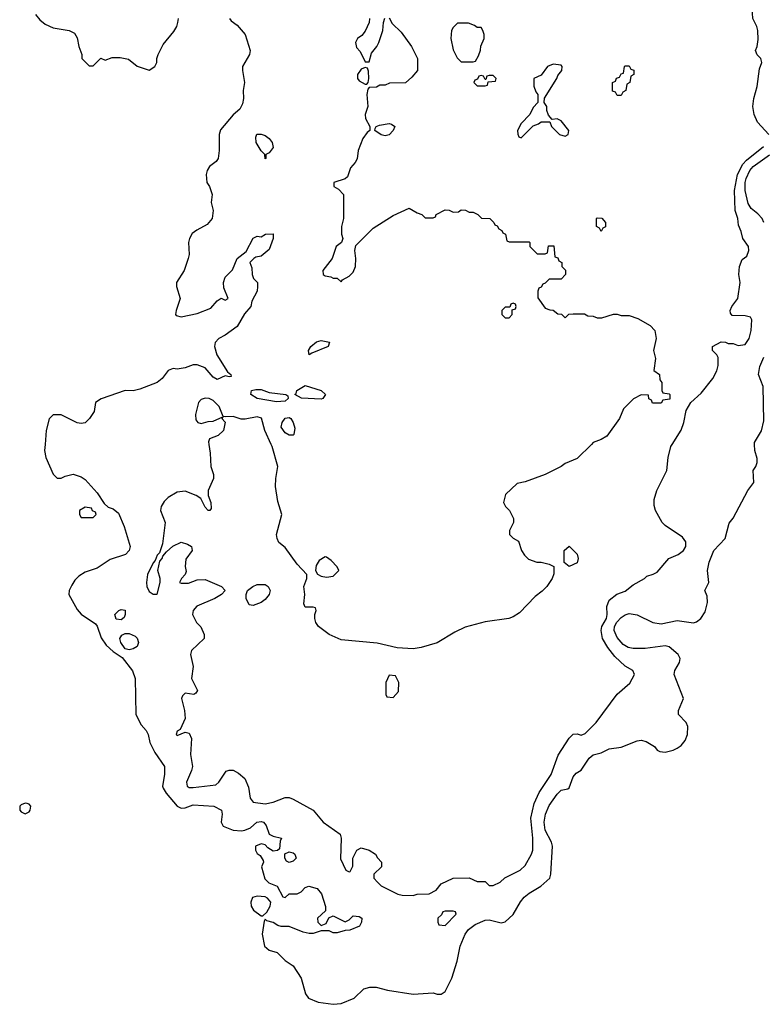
# Model space of a CAD drawing. Header units: inches. Extents: x 2668334 to 2765628, y 828034 to 955234.
# Tile 57 of 218: x 2679963 to 2683681, y 867200 to 872125. Entities that reach past the tile are written whole.
import ezdxf

# ---------------------------------------------------------------- set-up
doc = ezdxf.new("R2010")
doc.units = ezdxf.units.IN
doc.header["$MEASUREMENT"] = 0
for name, color, linetype in [('C6876', 7, 'Continuous'), ('C6886', 7, 'Continuous'), ('C6887', 7, 'Continuous')]:
    doc.layers.add(name, color=color, linetype=linetype)

msp = doc.modelspace()

# ---------------------------------------------------------------- linework, layer by layer
at = {"layer": 'C6876', "color": 4, "elevation": 4}
msp.add_lwpolyline([(2680000, 868203.3), (2679990, 868206), (2679970, 868197.6), (2679963.1, 868190), (2679963.7, 868170), (2679970, 868161.6), (2679990, 868152.4), (2680000, 868157.4)], dxfattribs=at)
at = {"layer": 'C6886', "color": 4}
for points, elevation in [([(2680089.6, 870000), (2680087.3, 869970), (2680094.4, 869934.4), (2680130, 869852), (2680150, 869832), (2680170, 869832), (2680190, 869842), (2680230, 869851.3), (2680270, 869838), (2680290, 869824.7), (2680350, 869758), (2680384.7, 869704.7), (2680406, 869686), (2680430, 869678), (2680456.8, 869656.8), (2680486, 869590), (2680516, 869490), (2680510.9, 869469.1), (2680492, 869450), (2680415.9, 869424.1), (2680350, 869380.9), (2680290, 869360.9), (2680258, 869342), (2680238.5, 869321.5), (2680223.4, 869296.6), (2680210.7, 869270), (2680208, 869250), (2680250, 869174.8), (2680270, 869150.7), (2680342.8, 869102.8), (2680350.7, 869090.7), (2680370, 869032), (2680395.3, 868995.3), (2680430, 868964.7), (2680474.8, 868934.8), (2680527.7, 868867.7), (2680540.7, 868830), (2680544, 868650), (2680570, 868598), (2680596, 868570), (2680606, 868550), (2680613.4, 868510), (2680638.4, 868458.4), (2680686.8, 868390), (2680687.3, 868350), (2680677.3, 868290), (2680680.5, 868280.5), (2680695.5, 868255.5), (2680750, 868191), (2680770, 868181), (2680790, 868182.8), (2680830, 868197.3), (2680934, 868190), (2680972, 868170), (2680976, 868150), (2680970.8, 868110), (2680981, 868090), (2681030, 868070.5), (2681072.7, 868067.3), (2681089.4, 868070.6), (2681117.2, 868082.8), (2681148, 868110), (2681170, 868114.8), (2681182, 868110), (2681194.8, 868094.8), (2681210.9, 868050.9), (2681230, 868041), (2681272, 868030), (2681264.7, 868015.3), (2681262, 867978), (2681251.6, 867968.4), (2681230, 867966), (2681203.1, 867983.1), (2681190, 867998), (2681170, 868002), (2681142, 867990), (2681142, 867970), (2681150, 867954), (2681164.7, 867944.7), (2681179.6, 867919.6), (2681182, 867910), (2681172, 867888), (2681187.9, 867827.9), (2681207.9, 867807.9), (2681251.1, 867791.1), (2681278, 867738), (2681290, 867734), (2681310, 867752), (2681350, 867752), (2681370, 867762), (2681390, 867784.7), (2681409, 867791), (2681450, 867778.8), (2681472.4, 867752.4), (2681491.3, 867688.7), (2681492, 867668), (2681452, 867630), (2681454, 867610), (2681470, 867594), (2681495.3, 867604.7), (2681508, 867632), (2681530, 867642), (2681590, 867612), (2681610, 867622), (2681630, 867642), (2681659.6, 867639.6), (2681674, 867630), (2681672, 867610), (2681662, 867590), (2681614, 867570), (2681590, 867569), (2681550, 867558), (2681530, 867558), (2681510, 867568), (2681470, 867568), (2681430, 867554), (2681410, 867553.2), (2681380.2, 867560.2), (2681310, 867588.7), (2681270, 867588.7), (2681253.6, 867593.6), (2681230, 867608.7), (2681198, 867618), (2681190, 867626), (2681184.7, 867615.3), (2681174.8, 867550), (2681187.3, 867490), (2681210, 867471.3), (2681250, 867458), (2681290, 867418), (2681330, 867391.3), (2681370.3, 867330), (2681392.5, 867252.5), (2681406.8, 867230), (2681456, 867210), (2681530, 867199.7), (2681570, 867203.5), (2681635.6, 867230), (2681683.5, 867276.5), (2681714, 867286), (2681744.8, 867284.8), (2681802, 867270), (2681930, 867250.5), (2682030, 867257.3), (2682050, 867250.8), (2682070, 867250.7), (2682090, 867264.4), (2682123.1, 867330), (2682150, 867416), (2682166, 867490), (2682190.9, 867550), (2682206.9, 867573.1), (2682240.9, 867599.1), (2682290, 867620.3), (2682310, 867621.5), (2682370, 867607.2), (2682390, 867612.4), (2682430.9, 867649.1), (2682467.3, 867712.7), (2682485.1, 867734.9), (2682510, 867754.9), (2682569.2, 867790), (2682613.6, 867830), (2682618.7, 867850), (2682626.9, 867990), (2682621.7, 868010), (2682589.7, 868070.3), (2682585.1, 868110), (2682591.2, 868150), (2682610, 868193.4), (2682650, 868250.7), (2682670, 868270.7), (2682703.1, 868276.9), (2682710, 868282), (2682730, 868338), (2682744.8, 868355.2), (2682770, 868371), (2682810, 868430.8), (2682830, 868446.8), (2682870, 868457.3), (2682910, 868477.3), (2682970, 868486), (2683050, 868518.4), (2683070, 868520.5), (2683094.9, 868514.9), (2683136, 868490), (2683150, 868471.3), (2683163.5, 868463.5), (2683190, 868461), (2683230, 868470.8), (2683250, 868480.7), (2683270, 868494), (2683290, 868518.8), (2683301.3, 868550), (2683303.6, 868590), (2683294.5, 868610), (2683257.2, 868650), (2683257.2, 868670), (2683281.2, 868730), (2683235.1, 868850), (2683238, 868870), (2683262, 868910), (2683265.1, 868930), (2683255.6, 868950), (2683210, 868988.2), (2683190, 868993.5), (2683090, 868979.2), (2683030, 868978.7), (2683004.9, 868984.9), (2682980.1, 869000.1), (2682950, 869035.1), (2682935.8, 869070), (2682937.4, 869090), (2682948.9, 869111.1), (2682970, 869134), (2682990, 869148.2), (2683010, 869154.4), (2683050, 869148), (2683129, 869109), (2683170, 869103.1), (2683250, 869120.3), (2683331.5, 869108.5), (2683347, 869113), (2683369, 869130), (2683390, 869162), (2683402, 869210), (2683400.4, 869240.4), (2683389, 869270), (2683408, 869310), (2683402, 869370), (2683409.3, 869410.7), (2683434, 869470), (2683489.3, 869530), (2683510, 869606), (2683530, 869631), (2683603.7, 869770), (2683633.2, 869810), (2683629.4, 869870), (2683642.7, 869890), (2683649.5, 869910.5), (2683649.5, 869930), (2683638, 869970), (2683636.5, 870000)], 4), ([(2680908.7, 870000), (2680915.9, 869955.9), (2680918.8, 869890), (2680931.3, 869850), (2680931.3, 869830), (2680904.7, 869770), (2680904.7, 869744.7), (2680918, 869710), (2680919.6, 869680.4), (2680914, 869670), (2680906, 869670), (2680890, 869686), (2680868, 869730), (2680845.2, 869745.2), (2680790, 869766.6), (2680750, 869762), (2680705.3, 869734.7), (2680684.9, 869715.1), (2680670.7, 869690), (2680667.3, 869670), (2680690.5, 869609.5), (2680676.8, 869503.2), (2680662, 869458), (2680650, 869446), (2680641, 869419), (2680630, 869408), (2680602, 869350), (2680596.3, 869310), (2680599.1, 869290), (2680610, 869264.7), (2680630, 869251), (2680650, 869252), (2680666, 869310), (2680665.2, 869330), (2680654, 869370), (2680663.1, 869416.9), (2680675.3, 869430), (2680678, 869442), (2680697.2, 869462.8), (2680729.4, 869490.6), (2680770, 869510.8), (2680802, 869502), (2680822, 869490), (2680824.7, 869470), (2680794.4, 869425.6), (2680790.8, 869390), (2680794.8, 869365.2), (2680791, 869349), (2680772, 869330), (2680762, 869310), (2680770, 869306), (2680806.8, 869306.8), (2680850, 869322.8), (2680890, 869324), (2680972, 869290), (2680991, 869270), (2680971.3, 869250), (2680938, 869230), (2680848.1, 869191.9), (2680830.8, 869170), (2680826.8, 869150), (2680847.3, 869110), (2680868.1, 869088.1), (2680884.9, 869050), (2680884.9, 869030), (2680822.8, 868970), (2680816.3, 868950), (2680830.5, 868889.5), (2680822.8, 868830), (2680851.3, 868770), (2680843.6, 868756.4), (2680834, 868750), (2680790, 868755.3), (2680776.9, 868743.1), (2680771.3, 868728.7), (2680787.7, 868670), (2680791, 868630), (2680765.4, 868574.6), (2680750, 868566), (2680744.7, 868550), (2680750, 868544.7), (2680790, 868561), (2680810, 868556), (2680822.8, 868530), (2680817.3, 868450), (2680826.8, 868390), (2680822.8, 868370), (2680797.3, 868310), (2680801, 868290), (2680810, 868284.9), (2680830, 868283.8), (2680942.9, 868297.1), (2680958, 868310), (2680994.8, 868365.2), (2681010, 868370.6), (2681030, 868370.5), (2681056.2, 868356.2), (2681088.5, 868328.5), (2681106.6, 868286.6), (2681114.8, 868230), (2681130.6, 868210.6), (2681190, 868203.1), (2681230, 868210.6), (2681290, 868234), (2681310, 868233.4), (2681330, 868226), (2681430, 868170.8), (2681481, 868110), (2681566, 868050), (2681570.8, 868030), (2681567.1, 867927.1), (2681594, 867870), (2681610, 867862), (2681615.3, 867864.7), (2681628, 867890), (2681628.7, 867930), (2681648.9, 867971.1), (2681670, 867982), (2681710, 867971.3), (2681742, 867950), (2681751.6, 867931.6), (2681772, 867910), (2681772.7, 867887.3), (2681734, 867850), (2681734, 867830), (2681752, 867810), (2681770, 867792), (2681854, 867750), (2681874.6, 867745.4), (2681930, 867744.7), (2681950, 867751.3), (2682010, 867752), (2682046, 867770), (2682070, 867802), (2682130, 867831.3), (2682210, 867832), (2682250, 867814), (2682290, 867814), (2682310, 867794), (2682330, 867794), (2682366, 867810), (2682388.4, 867831.6), (2682466, 867870), (2682490, 867894), (2682522, 867950), (2682528.9, 867971.1), (2682529, 868030), (2682518, 868130), (2682535.9, 868204.1), (2682560.7, 868259.3), (2682620.9, 868350), (2682654.5, 868445.5), (2682709.7, 868530.4), (2682730, 868551.3), (2682750, 868552), (2682770, 868546), (2682790, 868554.8), (2682845.2, 868610), (2682949.5, 868750.5), (2683014.2, 868805.8), (2683037.2, 868850), (2683029, 868870), (2682990, 868891.8), (2682938.9, 868938.9), (2682903.7, 868983.7), (2682877.6, 869030), (2682869.4, 869070), (2682874, 869090), (2682896.2, 869130), (2682900.9, 869150), (2682899, 869190), (2682910, 869222), (2682949.3, 869250.7), (2682990, 869266), (2683030, 869298), (2683086, 869330), (2683098, 869342), (2683130, 869350.7), (2683150, 869362), (2683209.2, 869430), (2683255.3, 869450), (2683282, 869470), (2683294, 869490), (2683292.9, 869512.9), (2683276.5, 869536.5), (2683190, 869595.3), (2683175.3, 869610), (2683142, 869670), (2683134.6, 869694.6), (2683134.6, 869725.4), (2683148.7, 869770), (2683199, 869870), (2683205.6, 869934.4), (2683219, 869990), (2683225.2, 870000)], 8), ([(2682821, 870000), (2682750, 869929.2), (2682690, 869904), (2682670, 869889), (2682590.7, 869849.3), (2682490, 869813.2), (2682450, 869804), (2682392, 869750), (2682382, 869710), (2682392, 869690), (2682412, 869670), (2682432, 869630), (2682431.1, 869608.9), (2682412, 869570), (2682412, 869550), (2682430, 869532), (2682456.9, 869516.9), (2682472, 869470), (2682486.4, 869446.4), (2682506.4, 869426.4), (2682548.4, 869411.6), (2682570, 869411.3), (2682610, 869402), (2682634, 869390), (2682632.7, 869352.7), (2682624.7, 869330), (2682598, 869290), (2682574.4, 869265.6), (2682539.8, 869240.2), (2682461.4, 869158.6), (2682430, 869137.2), (2682409.3, 869129.3), (2682290, 869112.7), (2682190, 869086.6), (2682138.8, 869061.2), (2682050, 869007.3), (2681970, 868983.6), (2681930, 868977.6), (2681850, 868983), (2681750, 869006), (2681570, 869022.9), (2681509.7, 869049.7), (2681457.2, 869090), (2681444, 869110), (2681438, 869130), (2681438, 869150), (2681446, 869170), (2681442, 869182), (2681430, 869186), (2681390, 869186), (2681383.1, 869203.1), (2681388.7, 869250), (2681384, 869290), (2681398, 869330), (2681398, 869350), (2681350, 869402), (2681290, 869484), (2681259, 869510), (2681249.5, 869529.5), (2681247, 869550), (2681273.2, 869650), (2681254.1, 869714.2), (2681241.6, 869790), (2681242.9, 869830), (2681253.6, 869890), (2681224.7, 869990), (2681220.3, 870000)], 8), ([(2680000, 868157.4), (2680010, 868162.4), (2680015.8, 868170), (2680018.7, 868190), (2680010, 868200.7), (2680000, 868203.3)], 4)]:
    msp.add_lwpolyline(points, dxfattribs=dict(at, elevation=elevation))
for points, elevation in [([(2680290, 869686), (2680262, 869670), (2680262, 869650), (2680270, 869634), (2680330, 869634), (2680346, 869650), (2680342, 869662), (2680327.3, 869667.3), (2680322, 869682)], 4), ([(2682710, 869389), (2682686, 869410), (2682686, 869470), (2682710, 869491.3), (2682750.9, 869450.9), (2682756, 869430), (2682750, 869408.7)], 8), ([(2681490, 869438), (2681459.6, 869420.4), (2681445.4, 869394.6), (2681442, 869370), (2681451.6, 869351.6), (2681470, 869342), (2681496.9, 869336.9), (2681530, 869341), (2681559, 869370), (2681550, 869388), (2681520.4, 869420.4), (2681496.4, 869436.4)], 8), ([(2681130, 869195.3), (2681110, 869198), (2681095.3, 869230), (2681095.3, 869250), (2681102, 869270), (2681129, 869290), (2681150, 869299.1), (2681190, 869298.8), (2681204.7, 869290), (2681214.8, 869270), (2681210, 869248.7), (2681190, 869224), (2681170, 869209.3)], 8), ([(2680470, 869122), (2680445.6, 869125.6), (2680439, 869150), (2680458, 869170), (2680470, 869174.8), (2680490, 869171), (2680491, 869150), (2680485.4, 869134.6)], 4), ([(2680510, 868973.2), (2680490, 868978), (2680469.2, 869009.2), (2680464, 869030), (2680473.2, 869046.8), (2680490, 869054.8), (2680510, 869054), (2680540.5, 869040.5), (2680550.4, 869030.4), (2680557.3, 869010), (2680550, 868989), (2680530, 868977.2)], 4), ([(2681810, 868846), (2681794, 868810), (2681794, 868750), (2681798, 868738), (2681830, 868734), (2681856.4, 868763.6), (2681858, 868810), (2681842, 868842)], 12), ([(2681310, 867908.7), (2681296.4, 867916.4), (2681288, 867930), (2681288, 867952), (2681310, 867962), (2681330, 867958), (2681338, 867950), (2681344.7, 867930), (2681330, 867915.3)], 4), ([(2681150, 867741.2), (2681126.4, 867733.6), (2681118, 867710), (2681121, 867690), (2681131.3, 867670), (2681170, 867642), (2681178, 867642), (2681199.3, 867660.7), (2681215.3, 867690), (2681218, 867710), (2681202, 867730), (2681190, 867737.2)], 4), ([(2682130, 867666), (2682090, 867666), (2682078, 867662), (2682072.7, 867647.3), (2682054, 867630), (2682054, 867610), (2682058, 867598), (2682090, 867594), (2682146, 867650), (2682142, 867662)], 8)]:
    msp.add_lwpolyline(points, close=True, dxfattribs=dict(at, elevation=elevation))
at = {"layer": 'C6887', "color": 4}
for points, elevation in [([(2683709, 871550), (2683651.9, 871611.9), (2683634.5, 871650), (2683627.6, 871690), (2683633.3, 871730), (2683649.6, 871790), (2683661.2, 871878.8), (2683672.7, 871910), (2683668.7, 871930), (2683649.3, 871949.3), (2683641.2, 871970), (2683649.4, 871990.6), (2683654.8, 872025.2), (2683652.7, 872070), (2683649.2, 872090), (2683629.2, 872130), (2683623.7, 872210), (2683637, 872270), (2683639.3, 872370), (2683659.3, 872430), (2683665.2, 872510), (2683710, 872581)], 8), ([(2680042, 872150), (2680063.5, 872123.5), (2680090, 872102), (2680130, 872084.7), (2680210, 872071.3), (2680236.9, 872056.9), (2680250, 872034), (2680258, 871990), (2680274, 871950), (2680274, 871930), (2680310, 871894), (2680330, 871894), (2680368.4, 871931.6), (2680390, 871922), (2680424.7, 871935.3), (2680464.7, 871935.3), (2680506.4, 871926.4), (2680550, 871892), (2680610, 871872), (2680638, 871890), (2680648, 871910), (2680648, 871930), (2680655.3, 871950), (2680680.2, 871999.8), (2680733.6, 872066.4), (2680749.1, 872090.9), (2680754, 872110), (2680757.2, 872130)], 4), ([(2681012, 872130), (2681019.6, 872119.6), (2681050, 872098), (2681090, 872051), (2681114.8, 871970), (2681111.3, 871950), (2681077.3, 871890), (2681076.3, 871870), (2681086.8, 871810), (2681081, 871770), (2681082, 871730), (2681076.9, 871703.1), (2681063.6, 871676.4), (2681030, 871648), (2680966.9, 871573.1), (2680960.5, 871550), (2680960.5, 871470), (2680954.8, 871430), (2680944.5, 871415.5), (2680911.3, 871390), (2680901, 871370), (2680896, 871350), (2680898, 871310), (2680911.3, 871290), (2680924.7, 871250), (2680921, 871210), (2680931, 871170), (2680924.7, 871130), (2680899.8, 871100.2), (2680847.9, 871072.1), (2680825.2, 871054.8), (2680811.3, 871030), (2680806.8, 871010), (2680811, 870950), (2680806, 870930), (2680786, 870870), (2680747.3, 870810), (2680747.3, 870790), (2680764.9, 870730), (2680744.7, 870670), (2680742, 870650), (2680745.4, 870645.4), (2680770, 870638), (2680850, 870654.8), (2680918.6, 870681.4), (2680950, 870718), (2680970, 870732), (2680990, 870722), (2681006, 870730), (2680983.1, 870783.1), (2680981.2, 870810), (2680990, 870836), (2681026.3, 870873.7), (2681049.5, 870930.5), (2681095.3, 870964.7), (2681130, 871032), (2681150, 871042), (2681170, 871038), (2681192.7, 871052.7), (2681230, 871054), (2681231, 871030), (2681210, 870975.3), (2681170, 870942), (2681143.6, 870936.4), (2681134, 870930), (2681114, 870910), (2681123.6, 870883.6), (2681124.7, 870850), (2681132, 870830), (2681151.3, 870810), (2681152, 870790), (2681150, 870766), (2681123.6, 870716.4), (2681118, 870690), (2681087.3, 870652.7), (2681051, 870590), (2680990, 870546.6), (2680958, 870530), (2680941, 870510), (2680937.3, 870490), (2680948.1, 870448.1), (2681002.8, 870362.8), (2681018, 870350), (2681019.6, 870340.4), (2681010, 870338), (2680990, 870344), (2680950, 870325.2), (2680930, 870337.2), (2680890, 870384), (2680850, 870399), (2680830, 870399), (2680790, 870383.7), (2680750, 870377.2), (2680730, 870379.3), (2680704.7, 870370), (2680674.8, 870330), (2680650, 870309.4), (2680563.5, 870276.5), (2680530, 870269), (2680490, 870269.2), (2680370, 870228.7), (2680342, 870210), (2680335.3, 870164.7), (2680311.3, 870130), (2680290, 870109), (2680270, 870105.2), (2680250, 870109), (2680170, 870148.7), (2680130, 870148), (2680110, 870128), (2680094.8, 870070), (2680089.6, 870000)], 4), ([(2681810, 872134), (2681825.4, 872105.4), (2681870, 872062), (2681922, 871990), (2681951.3, 871930), (2681951.3, 871870), (2681923.6, 871836.4), (2681891.6, 871808.4), (2681812.7, 871807.3), (2681790, 871798), (2681763.6, 871796.4), (2681747.3, 871787.3), (2681710, 871786), (2681703.6, 871776.4), (2681698, 871750), (2681702.8, 871690), (2681691, 871650), (2681691.1, 871631.1), (2681714, 871590), (2681714, 871570), (2681699.8, 871560.2), (2681678.8, 871530), (2681654.8, 871470), (2681650.6, 871429.4), (2681641, 871410), (2681616.9, 871383.1), (2681602, 871338), (2681590, 871328), (2681534, 871310), (2681534, 871290), (2681556.9, 871276.9), (2681582, 871250), (2681582, 871130), (2681571.3, 871090), (2681571.6, 871051.6), (2681578, 871030), (2681572, 871010), (2681544.7, 870990), (2681526, 870930), (2681478.8, 870870), (2681481, 870850), (2681490, 870842.8), (2681518.8, 870838.8), (2681530, 870832), (2681550, 870832), (2681570, 870814), (2681576.4, 870823.6), (2681610, 870842), (2681630, 870862), (2681642, 870890), (2681644, 870930), (2681639, 870970), (2681644, 870996), (2681730, 871082), (2681830, 871144.7), (2681910, 871182), (2681950, 871158), (2681974, 871150), (2681990, 871134), (2682030, 871134), (2682042, 871138), (2682046, 871150), (2682090, 871174), (2682110, 871172), (2682130, 871162), (2682156.4, 871163.6), (2682170, 871174), (2682191.6, 871171.6), (2682210, 871162), (2682230, 871162), (2682254, 871150), (2682272.7, 871132.7), (2682314, 871130), (2682334, 871110), (2682338, 871098), (2682350, 871094), (2682358, 871078), (2682374, 871070), (2682378, 871058), (2682392.7, 871052.7), (2682398, 871018), (2682410, 871014), (2682510, 871014), (2682514, 871010), (2682514, 870990), (2682550, 870954), (2682590, 870954), (2682602, 870958), (2682607.3, 870992.7), (2682632.7, 870992.7), (2682638, 870938), (2682652.7, 870932.7), (2682658, 870918), (2682674, 870910), (2682674, 870890), (2682691.6, 870871.6), (2682692, 870850), (2682670, 870826), (2682610, 870826), (2682590, 870806), (2682578, 870802), (2682570, 870786), (2682558, 870782), (2682552.7, 870767.3), (2682552.7, 870732.7), (2682590, 870682), (2682612.7, 870672.7), (2682630, 870672), (2682652.7, 870652.7), (2682671.6, 870651.6), (2682690, 870634), (2682708.4, 870651.6), (2682730, 870654), (2682787.3, 870652.7), (2682803.6, 870643.6), (2682830, 870642), (2682850, 870634), (2682874, 870634), (2682931.1, 870651.1), (2682950, 870651.3), (2682970, 870644.7), (2683010, 870644.7), (2683054, 870630), (2683114.4, 870594.4), (2683138, 870570), (2683144.7, 870530), (2683131.3, 870470), (2683142, 870430), (2683134, 870370), (2683162, 870350), (2683163.6, 870323.6), (2683174, 870310), (2683174, 870270), (2683178, 870258), (2683210, 870254), (2683214, 870250), (2683212.7, 870227.3), (2683178, 870222), (2683170, 870206), (2683127.3, 870207.3), (2683122, 870222), (2683108.4, 870228.4), (2683106, 870246), (2683070, 870248), (2683031.1, 870228.9), (2682982, 870178), (2682962, 870130), (2682898, 870042), (2682870, 870024), (2682830, 870009), (2682821, 870000)], 8), ([(2681711.3, 872130), (2681711, 872110), (2681690, 872068), (2681674.4, 872045.6), (2681652, 872030), (2681642, 872010), (2681646.4, 871986.4), (2681665.4, 871965.4), (2681690, 871914), (2681710, 871914), (2681722, 871958), (2681748.7, 871990), (2681759, 872010), (2681779, 872070), (2681782, 872110), (2681788.4, 872131.6)], 8), ([(2683225.2, 870000), (2683270, 870072), (2683284, 870110), (2683295.3, 870170), (2683318, 870210), (2683370, 870256), (2683429, 870330), (2683448.4, 870368.4), (2683454.6, 870394.6), (2683454.6, 870434.6), (2683448.4, 870448.4), (2683426, 870470), (2683426, 870490), (2683470, 870514), (2683491.6, 870511.6), (2683504.7, 870504.7), (2683530, 870504.7), (2683555.3, 870495.3), (2683590, 870500.7), (2683609.3, 870530), (2683619.5, 870570), (2683623.1, 870623.1), (2683616, 870636), (2683590, 870642.7), (2683524.7, 870644.7), (2683516.4, 870656.4), (2683515.3, 870670), (2683524, 870690), (2683552.7, 870730), (2683565.2, 870810), (2683559, 870850), (2683561.2, 870890), (2683574.6, 870925.4), (2683598, 870942), (2683609.2, 870970), (2683606, 870990), (2683579, 871030), (2683570, 871066), (2683556.4, 871096.4), (2683553.2, 871130), (2683540.9, 871170), (2683536.3, 871270), (2683552.4, 871350), (2683578.2, 871401.8), (2683597.5, 871422.5), (2683682, 871490)], 8), ([(2683683, 871110), (2683675.1, 871130), (2683654.2, 871154.2), (2683620.4, 871180.4), (2683604.7, 871204.7), (2683589.7, 871270), (2683589.8, 871310), (2683595.4, 871330), (2683613.3, 871370), (2683629.7, 871390), (2683711.7, 871448.3)], 4), ([(2683636.5, 870000), (2683636, 870010), (2683671, 870069), (2683682.6, 870117.4), (2683680.7, 870290), (2683657.2, 870350), (2683662.7, 870390), (2683682.9, 870437.1)], 4), ([(2681220.3, 870000), (2681189.4, 870070), (2681172.1, 870132.1), (2681150, 870139), (2681090, 870126), (2681070, 870126), (2681030, 870139.3), (2680990, 870138), (2680980.4, 870140.4), (2680959.5, 870190), (2680930, 870219.5), (2680910, 870229.4), (2680890, 870232.3), (2680870, 870225.2), (2680857.3, 870210), (2680842, 870150), (2680843.6, 870123.6), (2680854, 870110), (2680870, 870104.7), (2680904.7, 870115.3), (2680930, 870116), (2680978, 870138), (2680974, 870130), (2680991.1, 870111.1), (2680982, 870070), (2680955.3, 870044.7), (2680911.6, 870028.4), (2680906.4, 870013.6), (2680908.7, 870000)], 8)]:
    msp.add_lwpolyline(points, dxfattribs=dict(at, elevation=elevation))
for points, elevation in [([(2682207.3, 872107.3), (2682152.7, 872107.3), (2682130, 872086), (2682122, 872070), (2682118, 872030), (2682130, 871974), (2682150, 871934), (2682170, 871914), (2682230, 871914), (2682242, 871918), (2682256.4, 871943.6), (2682267.3, 871972.7), (2682268.4, 871991.6), (2682286, 872030), (2682286, 872050), (2682278, 872070), (2682270, 872086), (2682250, 872086), (2682236.4, 872096.4)], 12), ([(2681690, 871886), (2681670, 871878), (2681652, 871850), (2681652, 871830), (2681659.6, 871819.6), (2681690, 871802), (2681698, 871802), (2681706, 871810), (2681708, 871830), (2681707.3, 871867.3), (2681702, 871882)], 8), ([(2682630, 871902), (2682602, 871890), (2682570, 871848), (2682534, 871830), (2682532.7, 871792.7), (2682543.6, 871763.6), (2682554, 871750), (2682554, 871710), (2682530, 871686), (2682514, 871650), (2682470, 871606), (2682452, 871570), (2682452.7, 871552.7), (2682458, 871538), (2682470, 871534), (2682530, 871594), (2682556.4, 871603.6), (2682570, 871614), (2682614, 871614), (2682622, 871590), (2682662, 871550), (2682690, 871542), (2682706, 871550), (2682708, 871570), (2682670, 871618), (2682650, 871628), (2682626, 871626), (2682607.3, 871647.3), (2682598, 871670), (2682598, 871690), (2682586, 871710), (2682587.3, 871732.7), (2682648.9, 871831.1), (2682654, 871846), (2682674, 871870), (2682675.3, 871890), (2682670, 871898)], 12), ([(2682950, 871746), (2682942, 871762), (2682927.3, 871767.3), (2682926, 871810), (2682942, 871818), (2682947.3, 871832.7), (2682962, 871838), (2682970, 871854), (2682982, 871858), (2682986, 871890), (2682990, 871894), (2683010, 871894), (2683018, 871878), (2683032.7, 871872.7), (2683034, 871850), (2683018, 871842), (2683014, 871810), (2682998, 871802), (2682994, 871770), (2682978, 871762), (2682970, 871746)], 8), ([(2682330, 871846), (2682310, 871846), (2682298, 871842), (2682294, 871826), (2682290, 871826), (2682282, 871842), (2682270, 871846), (2682258, 871842), (2682252.7, 871827.3), (2682238, 871822), (2682234, 871810), (2682250, 871794), (2682290, 871794), (2682302, 871798), (2682306, 871814), (2682342, 871818), (2682346, 871830)], 12), ([(2681790, 871544), (2681770, 871548.7), (2681738, 871570), (2681740.4, 871579.6), (2681746, 871590), (2681762.7, 871597.3), (2681810, 871606), (2681822, 871602), (2681838, 871590), (2681831, 871570), (2681810, 871549.2)], 8), ([(2681190, 871428), (2681188, 871450), (2681170, 871468), (2681146, 871510), (2681143.1, 871536.9), (2681148.4, 871551.6), (2681170, 871551.3), (2681190, 871544.7), (2681210.7, 871530.7), (2681224.7, 871510), (2681230, 871486), (2681210, 871458), (2681194, 871450), (2681194, 871430)], 4), ([(2682870, 871066), (2682862, 871082), (2682846, 871090), (2682846, 871130), (2682850, 871134), (2682872.7, 871132.7), (2682892, 871110), (2682891.6, 871088.4), (2682878, 871082)], 8), ([(2682430, 870706), (2682418, 870702), (2682414, 870686), (2682390, 870686), (2682374, 870670), (2682374, 870650), (2682390, 870634), (2682410, 870634), (2682426, 870650), (2682426, 870674), (2682442, 870678), (2682446, 870690), (2682442, 870702)], 8), ([(2681410, 870448), (2681406.6, 870470), (2681419.3, 870490), (2681446.3, 870513.7), (2681470, 870520.5), (2681511.6, 870511.6), (2681504.7, 870490), (2681422.8, 870457.2)], 4), ([(2681470, 870226.6), (2681372.1, 870232.1), (2681338, 870250), (2681344.7, 870255.3), (2681349.2, 870270), (2681390, 870294.8), (2681470.8, 870270), (2681491.3, 870250), (2681478, 870230)], 4), ([(2681247.1, 870212.9), (2681149.8, 870229.8), (2681119.3, 870250), (2681122, 870270), (2681144.4, 870275.6), (2681170, 870274.6), (2681210, 870259.5), (2681294, 870250), (2681303.6, 870243.6), (2681306, 870230), (2681290, 870217.2)], 4), ([(2681310, 870046), (2681290, 870058), (2681270, 870086), (2681275.3, 870110), (2681290, 870131), (2681310, 870134.8), (2681318, 870130), (2681331, 870110), (2681338, 870082), (2681334, 870050), (2681330, 870046)], 4)]:
    msp.add_lwpolyline(points, close=True, dxfattribs=dict(at, elevation=elevation))

doc.saveas('drawing.dxf')
